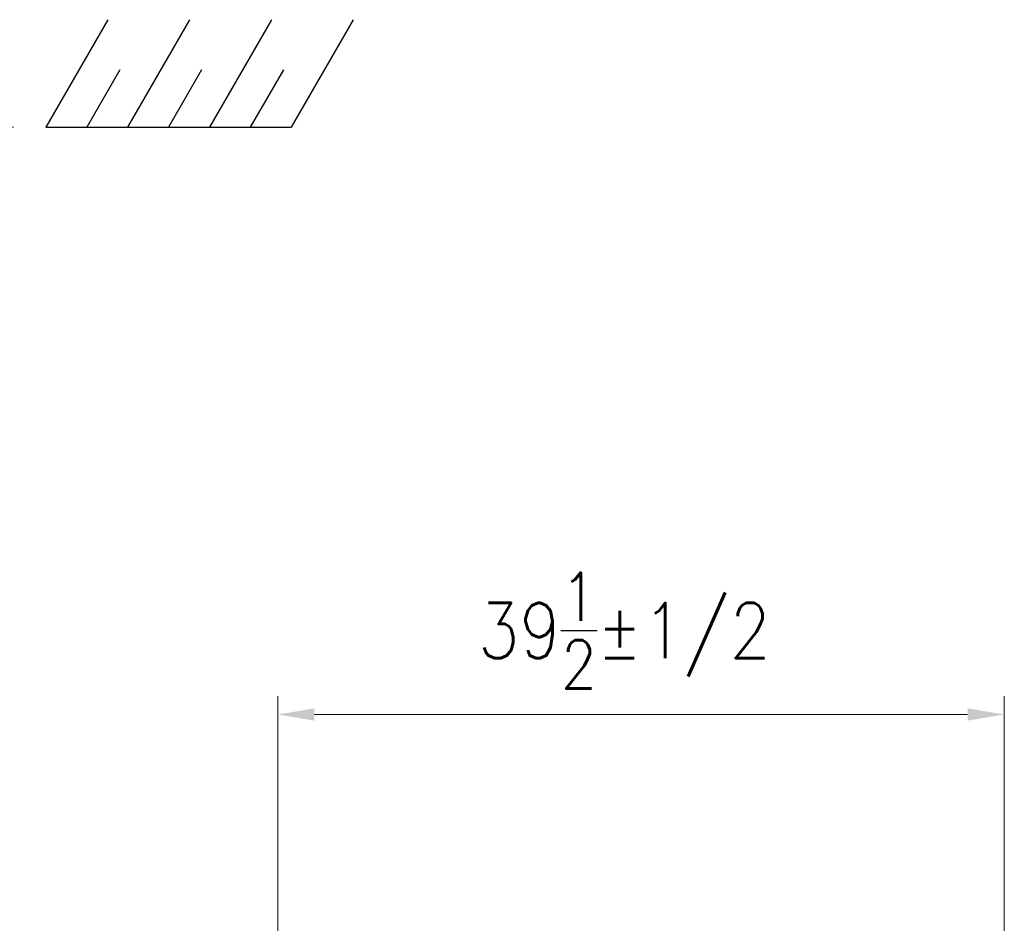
# Model space of a CAD drawing. Extents: x 0 to 796, y 0 to 496.
# Tile 199 of 222: x 604 to 658, y 327 to 376. Entities that reach past the tile are written whole.
import ezdxf

# ---------------------------------------------------------------- set-up
doc = ezdxf.new("R2010")
doc.units = 0
doc.header["$LTSCALE"] = 12
doc.header["$MEASUREMENT"] = 0
doc.layers.add('D', color=2, linetype='CONTINUOUS')
doc.styles.get("Standard").update_dxf_attribs({"font": 'SIMPLEX.SHX', "width": 0.875})
doc.dimstyles.get("Standard").update_dxf_attribs({"dimscale": 28, "dimtxt": 0.125, "dimasz": 0.125, "dimexe": 0.04375, "dimexo": 0.0625, "dimgap": 0.04375, "dimtad": 0, "dimtih": 1, "dimtoh": 1, "dimdec": 4, "dimzin": 12, "dimdsep": 46, "dimlunit": 5, "dimtxsty": 'Standard', "dimcen": 0, "dimclrd": 256, "dimclre": 256, "dimclrt": 256, "dimadec": 1, "dimazin": 3, "dimtfac": 0.875, "dimtdec": 4, "dimtofl": 0, "dimtmove": 0, "dimatfit": 2, "dimfxl": 1, "dimtolj": 1, "dimtzin": 12, "dimlwd": 13, "dimlwe": 13, "dimarcsym": 0})
doc.dimstyles.new('STANDARD$0', dxfattribs={"dimscale": 32, "dimtxt": 0.09375, "dimasz": 0.0625, "dimexe": 0.03125, "dimexo": 0.03125, "dimgap": 0.03125, "dimtad": 1, "dimtih": 1, "dimtoh": 1, "dimdec": 4, "dimzin": 12, "dimdsep": 46, "dimlunit": 5, "dimtxsty": 'Standard', "dimcen": -0.03125, "dimclrd": 256, "dimclre": 256, "dimclrt": 256, "dimadec": 0, "dimazin": 0, "dimtfac": 0.875, "dimtdec": 4, "dimtofl": 0, "dimtmove": 0, "dimatfit": 3, "dimfxl": 1, "dimtolj": 1, "dimtzin": 12, "dimlwd": 13, "dimlwe": 13, "dimarcsym": 0})

# ---------------------------------------------------------------- blocks, each defined once
blk = doc.blocks.new('*D143')
at = {"layer": 'D', "lineweight": 13, "transparency": 16777216}
for p, q in [((603.832, 370.481), (574.92, 370.481)), ((576.145, 366.981), (576.145, 340.966)), ((576.145, 305.356), (576.145, 331.37)), ((619.39, 301.856), (574.92, 301.856))]:
    blk.add_line(p, q, dxfattribs=at)
at = {"layer": 'D', "transparency": 16777216}
for points in [[(575.562, 366.981), (576.728, 366.981), (576.145, 370.481)], [(575.562, 305.356), (576.728, 305.356), (576.145, 301.856)]]:
    blk.add_solid(points, dxfattribs=at)
at = {"layer": 'D', "transparency": 16777216, "insert": (576.145, 336.168), "char_height": 3.5, "attachment_point": 5}
blk.add_mtext('\\A1;68{\\H0.875x;\\S1/2;}', dxfattribs=at)
blk = doc.blocks.new('*D144')
at = {"layer": 'D', "lineweight": 13, "transparency": 16777216}
for p, q in [((603.832, 370.481), (555.029, 370.481)), ((556.254, 366.981), (556.254, 283.841)), ((556.254, 194.981), (556.254, 277.891)), ((629.22, 191.481), (555.029, 191.481))]:
    blk.add_line(p, q, dxfattribs=at)
at = {"layer": 'D', "transparency": 16777216}
for points in [[(555.671, 366.981), (556.838, 366.981), (556.254, 370.481)], [(555.671, 194.981), (556.838, 194.981), (556.254, 191.481)]]:
    blk.add_solid(points, dxfattribs=at)
at = {"layer": 'D', "transparency": 16777216, "insert": (556.254, 280.866), "char_height": 3.5, "attachment_point": 5}
blk.add_mtext('\\A1;179{}{\\C2;%%p1}', dxfattribs=at)
blk = doc.blocks.new('*D154')
at = {"layer": 'D', "lineweight": 13, "transparency": 16777216}
for p, q in [((618.19, 290.576), (618.19, 339.572)), ((657.69, 318.047), (657.69, 339.572)), ((655.69, 338.572), (620.19, 338.572))]:
    blk.add_line(p, q, dxfattribs=at)
at = {"layer": 'D', "transparency": 16777216}
for points in [[(620.19, 338.905), (620.19, 338.239), (618.19, 338.572)], [(655.69, 338.905), (655.69, 338.239), (657.69, 338.572)]]:
    blk.add_solid(points, dxfattribs=at)
at = {"layer": 'D', "transparency": 16777216, "insert": (637.039, 343.134), "char_height": 3, "attachment_point": 5}
blk.add_mtext('\\A1;39{\\H0.875x;\\S1/2;}{}{\\C2;%%p1/2}', dxfattribs=at)

msp = doc.modelspace()

# ---------------------------------------------------------------- linework, layer by layer
at = {"layer": 'D'}
for p, q in [((608.9513, 376.31603), (605.58231, 370.48078)), ((613.39883, 376.31603), (610.02984, 370.48078)), ((617.84636, 376.31603), (614.47738, 370.48078)), ((622.29389, 376.31603), (618.92491, 370.48078)), ((609.6065, 373.5992), (607.80608, 370.48078)), ((614.05403, 373.5992), (612.25361, 370.48078)), ((618.50156, 373.5992), (616.70114, 370.48078)), ((605.58231, 370.48078), (618.92491, 370.48078))]:
    msp.add_line(p, q, dxfattribs=at)

# ---------------------------------------------------------------- dimensions: what is measured, and where the dimension line sits
dim = msp.add_linear_dim(base=(556.25431, 191.48078), p1=(605.58231, 370.48078), p2=(630.96986, 191.48078), angle=90, text='<>{}{\\C2;%%p1}', dimstyle='Standard', override={"dimdec": 3}, dxfattribs=at)
dim.commit()
dim.dimension.update_dxf_attribs({"geometry": '*D144', "text_midpoint": (556.25431, 280.86573), "dimtype": 160})
dim = msp.add_linear_dim(base=(576.14489, 370.48078), p1=(621.13982, 301.85578), p2=(605.58231, 370.48078), angle=90, dimstyle='Standard', override={"dimdec": 1}, dxfattribs=at)
dim.commit()
dim.dimension.update_dxf_attribs({"geometry": '*D143', "text_midpoint": (576.14489, 336.16828)})
dim = msp.add_linear_dim(base=(618.18953, 338.57199), p1=(657.68953, 317.0468), p2=(618.18953, 289.57578), text='<>{}{\\C2;%%p1/2}', dimstyle='STANDARD$0', override={"dimdec": 1, "dimtp": 0.5, "dimtm": 0.5, "dimtdec": 4, "dimtzin": 12, "dimarcsym": 1}, dxfattribs=at)
dim.commit()
dim.dimension.update_dxf_attribs({"geometry": '*D154', "text_midpoint": (637.0387, 338.57199), "dimtype": 160})

doc.saveas('drawing.dxf')
